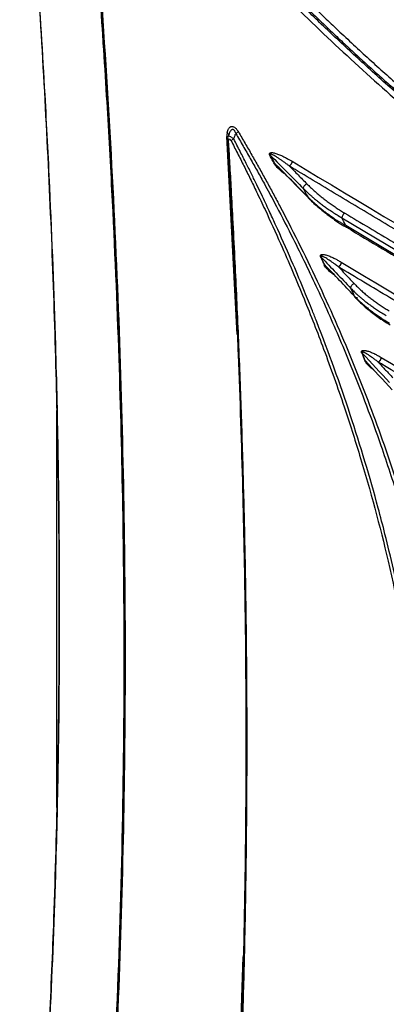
# Paper-space layout 'Sheet2' of a CAD drawing. Header units: millimetres. Extents: x 0 to 1118, y 0 to 864.
# Tile 16 of 85: x 131 to 169, y 614 to 715. Entities that reach past the tile are written whole.
import ezdxf

# ---------------------------------------------------------------- set-up
doc = ezdxf.new("R2010")
doc.units = ezdxf.units.MM

psp = doc.layouts.new('Sheet2')

# ---------------------------------------------------------------- linework, layer by layer
at = {"color": 8, "linetype": 'Continuous', "lineweight": 30}
for p, q in [((153.849, 683.046), (152.782, 703.458)), ((152.982, 703.691), (152.921, 703.526)), ((157.72, 700.664), (158.016, 700.339)), ((163.053, 689.979), (163.583, 689.465))]:
    psp.add_line(p, q, dxfattribs=at)
at = {"color": 7, "linetype": 'Continuous', "lineweight": 30}
for p, q in [((152.995, 703.746), (152.867, 703.42)), ((152.877, 703.175), (152.888, 702.952)), ((152.939, 702.911), (152.916, 703.298)), ((153.021, 703.797), (152.982, 703.691)), ((158.088, 700.261), (158.004, 700.334)), ((158.184, 700.155), (161.137, 697.169)), ((161.15, 697.156), (161.198, 697.107)), ((161.162, 697.155), (161.332, 696.973)), ((163.222, 689.815), (163.114, 689.912)), ((135.232, 675.222), (135.232, 634.329))]:
    psp.add_line(p, q, dxfattribs=at)
at = {"color": 144, "linetype": 'Continuous', "lineweight": 0}
psp.add_line((152.891, 703.444), (152.915, 703.499), dxfattribs=at)
at = {"color": 7, "linetype": 'Continuous', "lineweight": 30, "flags": 128}
for points in [[(164.629, 695.081), (173.743, 689.647), (182.901, 684.237), (192.102, 678.851), (201.345, 673.49), (210.632, 668.154), (219.961, 662.842), (229.333, 657.556), (238.746, 652.294)], [(238.344, 651.946), (229.032, 657.153), (219.762, 662.383), (210.533, 667.639), (201.345, 672.918), (192.2, 678.222), (183.096, 683.55), (174.035, 688.902), (165.016, 694.277)]]:
    psp.add_lwpolyline(points, dxfattribs=at)
at = {"color": 7, "linetype": 'Continuous', "lineweight": 30}
for points, knots in [([(143.359, 745.707), (143.788, 745.186), (144.77, 743.993), (146.224, 742.272), (147.617, 740.647), (148.758, 739.335), (150.681, 737.148), (154.536, 732.878), (160.236, 726.928), (166.876, 720.498), (172.753, 715.21), (178.074, 710.726), (181.865, 707.708), (184.758, 705.499), (186.719, 704.038), (188.59, 702.679), (190.472, 701.345), (192.475, 699.958), (194.71, 698.456), (197.038, 696.942), (199.349, 695.488), (201.64, 694.095), (205.744, 691.683), (211.688, 688.46), (219.467, 684.782), (227.228, 681.655), (234.291, 679.305), (240.651, 677.585), (246.314, 676.359), (251.282, 675.556), (255.552, 675.065), (258.255, 674.856), (260.049, 674.76), (261.043, 674.716), (262.21, 674.678), (263.625, 674.652), (265.06, 674.647), (266.017, 674.669), (266.422, 674.678)], [0, 0, 0, 0, 0.011648, 0.0266843, 0.0390955, 0.0488814, 0.0570011, 0.0899851, 0.1498776, 0.2033552, 0.2568337, 0.2949519, 0.3330704, 0.3483731, 0.3644083, 0.3800062, 0.3930363, 0.4091978, 0.4275858, 0.4460086, 0.4642169, 0.4821189, 0.4999484, 0.5607243, 0.6215021, 0.6822816, 0.743063, 0.7884506, 0.8338397, 0.8792301, 0.9091898, 0.938773, 0.9462689, 0.9539845, 0.9636649, 0.9755619, 0.9896753, 1, 1, 1, 1]), ([(143.376, 745.825), (143.582, 745.576), (143.993, 745.078), (144.612, 744.335), (145.232, 743.594), (145.854, 742.857), (146.478, 742.122), (147.103, 741.391), (147.731, 740.663), (148.36, 739.938), (148.99, 739.216), (149.623, 738.497), (150.257, 737.781), (150.892, 737.069), (151.53, 736.359), (152.169, 735.653), (152.81, 734.95), (153.453, 734.249), (154.097, 733.552), (154.744, 732.858), (155.392, 732.168), (156.041, 731.48), (156.693, 730.795), (157.346, 730.114), (158.453, 728.967), (160.016, 727.372), (162.033, 725.359), (164.054, 723.388), (166.431, 721.123), (169.177, 718.582), (173.731, 714.514), (178.539, 710.481), (183.599, 706.517), (188.633, 702.759), (193.683, 699.257), (198.736, 696.02), (202.563, 693.7), (206.428, 691.492), (210.331, 689.4), (214.242, 687.44), (218.13, 685.628), (221.985, 683.966), (225.8, 682.452), (229.602, 681.076), (233.429, 679.823), (237.347, 678.679), (241.438, 677.642), (245.641, 676.74), (249.201, 676.125), (252.043, 675.728), (254.186, 675.474), (256.303, 675.268), (258.363, 675.112), (260.379, 675.004), (262.121, 674.949), (263.62, 674.93), (264.883, 674.93), (265.723, 674.946), (266.144, 674.953)], [0, 0, 0, 0, 0.0055906, 0.0111802, 0.016769, 0.0223571, 0.0279448, 0.0335322, 0.0391193, 0.0447064, 0.0502936, 0.0558811, 0.0614691, 0.0670576, 0.0726468, 0.0782369, 0.083828, 0.0894204, 0.095014, 0.1006092, 0.106206, 0.1118045, 0.1174051, 0.1230077, 0.1286126, 0.1458375, 0.162942, 0.1798384, 0.1968295, 0.222572, 0.2482027, 0.3093599, 0.3398511, 0.3703612, 0.430138, 0.4600036, 0.4899483, 0.5204369, 0.5510109, 0.5817231, 0.6123321, 0.6424018, 0.6724356, 0.7022715, 0.7322812, 0.7632184, 0.7956173, 0.8303217, 0.8646173, 0.8822148, 0.8999666, 0.9173871, 0.9346231, 0.9512491, 0.967886, 0.9785182, 0.9892225, 1, 1, 1, 1]), ([(142.933, 745.395), (143.134, 745.151), (143.537, 744.661), (144.142, 743.93), (144.749, 743.201), (145.358, 742.476), (145.968, 741.754), (146.581, 741.034), (147.194, 740.317), (147.81, 739.604), (148.427, 738.893), (149.046, 738.186), (149.666, 737.481), (150.288, 736.78), (150.911, 736.081), (151.536, 735.386), (152.163, 734.694), (152.791, 734.005), (153.42, 733.319), (154.051, 732.636), (154.684, 731.957), (155.318, 731.281), (155.953, 730.608), (156.59, 729.938), (157.77, 728.705), (160.444, 725.958), (164.352, 722.105), (168.622, 718.115), (172.086, 715.018), (175.759, 711.848), (180.937, 707.58), (187.859, 702.308), (195.807, 696.846), (203.815, 691.931), (211.855, 687.582), (219.899, 683.812), (226.949, 681.016), (232.266, 679.224), (237.56, 677.635), (243.771, 676.085), (249.733, 675.049), (254.856, 674.417), (257.912, 674.161), (260.657, 674.031), (262.076, 673.986), (263.377, 673.965), (264.56, 673.962), (265.627, 673.972), (266.298, 673.988), (266.615, 673.996)], [0, 0, 0, 0, 0.0054374, 0.0108748, 0.0163121, 0.0217493, 0.0271864, 0.0326234, 0.0380602, 0.0434969, 0.0489333, 0.0543696, 0.0598056, 0.0652413, 0.0706768, 0.0761119, 0.0815468, 0.0869813, 0.0924155, 0.0978493, 0.1032827, 0.1087157, 0.1141482, 0.1195803, 0.1250119, 0.1442949, 0.1875171, 0.223106, 0.2500173, 0.2724421, 0.3125181, 0.3750148, 0.437512, 0.5000083, 0.5625048, 0.6250024, 0.6874996, 0.7273093, 0.7500007, 0.8124949, 0.8749934, 0.8937981, 0.937504, 0.9502822, 0.9621155, 0.9730038, 0.9829472, 0.9919459, 1, 1, 1, 1]), ([(266.707, 674.328), (266.509, 674.323), (266.115, 674.313), (265.525, 674.303), (264.94, 674.297), (264.36, 674.295), (263.785, 674.297), (263.214, 674.302), (262.649, 674.311), (262.088, 674.323), (261.532, 674.339), (260.981, 674.357), (260.436, 674.379), (259.895, 674.404), (259.36, 674.432), (258.83, 674.462), (258.305, 674.495), (257.785, 674.531), (257.27, 674.569), (256.761, 674.61), (256.258, 674.652), (255.759, 674.697), (255.267, 674.744), (254.779, 674.793), (254.297, 674.844), (253.821, 674.896), (253.35, 674.951), (252.885, 675.006), (252.425, 675.064), (251.972, 675.122), (251.523, 675.182), (251.081, 675.244), (250.644, 675.306), (250.213, 675.37), (249.788, 675.434), (249.368, 675.5), (248.954, 675.566), (248.547, 675.633), (248.145, 675.7), (247.748, 675.768), (247.358, 675.837), (246.974, 675.906), (246.596, 675.976), (246.223, 676.045), (245.857, 676.115), (245.496, 676.185), (245.142, 676.255), (244.793, 676.326), (244.451, 676.396), (244.114, 676.466), (243.784, 676.535), (243.46, 676.605), (243.142, 676.674), (242.829, 676.743), (242.523, 676.811), (242.224, 676.879), (241.93, 676.947), (241.642, 677.013), (241.361, 677.079), (241.085, 677.145), (240.816, 677.209), (240.553, 677.273), (240.296, 677.336), (240.046, 677.398), (239.801, 677.459), (239.563, 677.519), (239.331, 677.578), (239.106, 677.636), (238.886, 677.693), (238.673, 677.748), (238.466, 677.803), (238.265, 677.856), (238.07, 677.908), (237.882, 677.958), (237.7, 678.007), (237.525, 678.055), (237.355, 678.101), (237.192, 678.146), (237.035, 678.19), (236.885, 678.231), (236.74, 678.272), (236.602, 678.31), (236.471, 678.348), (236.345, 678.383), (236.226, 678.417), (236.114, 678.449), (234.722, 678.847), (232.041, 679.666), (228.056, 681.028), (224.059, 682.54), (218.716, 684.756), (212.021, 687.895), (205.763, 691.28), (200.045, 694.651), (195.317, 697.636), (190.163, 701.161), (185.653, 704.438), (181.335, 707.751), (176.89, 711.354), (172.486, 715.118), (169.56, 717.751), (168.063, 719.132), (167.969, 719.22), (167.84, 719.339), (167.678, 719.489), (167.482, 719.671), (167.253, 719.884), (166.991, 720.129), (166.695, 720.406), (166.365, 720.716), (166.003, 721.058), (165.608, 721.432), (165.179, 721.84), (164.718, 722.281), (164.224, 722.757), (163.697, 723.266), (163.138, 723.81), (162.547, 724.389), (161.924, 725.004), (161.269, 725.655), (160.583, 726.342), (159.865, 727.066), (159.116, 727.828), (158.336, 728.629), (157.526, 729.468), (156.685, 730.346), (155.815, 731.264), (154.914, 732.223), (153.985, 733.224), (153.027, 734.266), (152.04, 735.35), (151.026, 736.478), (149.984, 737.65), (148.915, 738.866), (147.819, 740.128), (146.698, 741.435), (145.551, 742.789), (144.379, 744.19), (143.593, 745.145), (143.195, 745.629)], [0, 0, 0, 0, 0.0050403, 0.0100309, 0.0149718, 0.0198629, 0.0247042, 0.0294957, 0.0342373, 0.0389291, 0.0435711, 0.0481632, 0.0527053, 0.0571976, 0.0616399, 0.0660323, 0.0703747, 0.0746672, 0.0789096, 0.0831021, 0.0872446, 0.0913371, 0.0953795, 0.099372, 0.1033144, 0.1072067, 0.111049, 0.1148413, 0.1185834, 0.1222756, 0.1259176, 0.1295096, 0.1330515, 0.1365434, 0.1399852, 0.1433769, 0.1467186, 0.1500102, 0.1532518, 0.1564433, 0.1595847, 0.1626762, 0.1657175, 0.1687089, 0.1716502, 0.1745414, 0.1773827, 0.1801739, 0.182915, 0.1856061, 0.1882472, 0.1908383, 0.1933793, 0.1958703, 0.1983113, 0.2007022, 0.2030431, 0.205334, 0.2075749, 0.2097657, 0.2119066, 0.2139973, 0.2160381, 0.2180289, 0.2199696, 0.2218603, 0.223701, 0.2254916, 0.2272323, 0.2289229, 0.2305635, 0.232154, 0.2336946, 0.2351851, 0.2366256, 0.2380161, 0.2393566, 0.240647, 0.2418874, 0.2430779, 0.2442182, 0.2453086, 0.2463489, 0.2473392, 0.2482795, 0.2491698, 0.2500101, 0.2812599, 0.31251, 0.34376, 0.3750096, 0.4375113, 0.4999962, 0.521108, 0.5714214, 0.611015, 0.6428498, 0.6785652, 0.7142791, 0.7499914, 0.785702, 0.7862066, 0.7869888, 0.7880486, 0.7893858, 0.7910006, 0.792893, 0.7950629, 0.7975103, 0.8002353, 0.8032378, 0.8065179, 0.8100755, 0.8139107, 0.8180234, 0.8224137, 0.8270816, 0.8320271, 0.8372502, 0.8427509, 0.8485293, 0.8545853, 0.860919, 0.8675304, 0.8744195, 0.8815863, 0.8890309, 0.8967531, 0.904753, 0.9130304, 0.9215854, 0.9304177, 0.9395274, 0.9489142, 0.958578, 0.9685187, 0.9787361, 0.9892299, 1, 1, 1, 1]), ([(131.468, 570.673), (131.524, 571.24), (131.641, 572.42), (131.819, 574.261), (132.005, 576.242), (132.2, 578.365), (132.401, 580.629), (132.608, 583.036), (132.82, 585.587), (133.034, 588.281), (133.474, 594.049), (134.001, 601.896), (134.656, 613.976), (135.052, 624.005), (135.343, 634.75), (135.502, 643.748), (135.562, 654.384), (135.502, 665.102), (135.343, 674.301), (135.052, 685.412), (134.656, 695.932), (134.001, 708.82), (133.443, 717.817), (132.933, 725.067), (132.615, 729.342), (132.306, 733.282), (132.012, 736.885), (131.735, 740.148), (131.554, 742.212), (131.468, 743.186)], [0, 0, 0, 0, 0.01051113, 0.02186722, 0.03406827, 0.04711427, 0.06100522, 0.07574112, 0.09132196, 0.10774776, 0.12501852, 0.19653096, 0.24999503, 0.34212074, 0.37499909, 0.4396651, 0.50000046, 0.56022458, 0.62500177, 0.65795635, 0.75000568, 0.80347131, 0.87498192, 0.9005713, 0.92425946, 0.94604642, 0.96593218, 0.98391671, 1, 1, 1, 1]), ([(150.554, 726.424), (154.664, 721.974), (158.866, 717.716), (167.417, 709.623), (171.767, 705.788), (180.577, 698.578), (185.038, 695.203), (194.031, 688.943), (198.564, 686.059), (207.661, 680.807), (212.225, 678.44), (221.342, 674.245), (225.895, 672.416), (234.948, 669.315), (239.447, 668.041), (248.35, 666.057), (252.754, 665.348), (257.088, 664.924)], [0, 0, 0, 0, 0.125, 0.125, 0.25, 0.25, 0.375, 0.375, 0.5, 0.5, 0.625, 0.625, 0.75, 0.75, 0.875, 0.875, 1, 1, 1, 1]), ([(257.256, 665.452), (257.032, 665.474), (256.581, 665.518), (255.897, 665.592), (255.203, 665.671), (254.498, 665.756), (253.781, 665.847), (253.053, 665.946), (252.314, 666.05), (251.563, 666.162), (250.801, 666.281), (250.028, 666.407), (249.243, 666.542), (248.447, 666.684), (247.64, 666.834), (246.821, 666.992), (245.991, 667.159), (245.149, 667.335), (243.649, 667.66), (241.375, 668.192), (238.204, 669.018), (234.67, 670.045), (229.92, 671.582), (224.054, 673.754), (217.329, 676.644), (210.436, 679.998), (203.639, 683.708), (196.615, 687.962), (190.922, 691.751), (186.302, 695.042), (182.936, 697.542), (179.587, 700.133), (176.704, 702.453), (174.295, 704.452), (172.368, 706.087), (170.496, 707.71), (168.678, 709.319), (166.914, 710.912), (165.204, 712.487), (163.546, 714.041), (161.942, 715.573), (160.389, 717.08), (158.889, 718.561), (157.441, 720.015), (156.044, 721.439), (154.697, 722.831), (153.401, 724.192), (152.154, 725.517), (151.342, 726.394), (150.944, 726.825)], [0, 0, 0, 0, 0.0064625, 0.0130218, 0.0196778, 0.0264306, 0.0332801, 0.0402262, 0.0472691, 0.0544085, 0.0616447, 0.0689776, 0.0764072, 0.0839335, 0.0915565, 0.0992762, 0.1070927, 0.1150059, 0.1230158, 0.1493293, 0.1788841, 0.2116805, 0.2477182, 0.3106458, 0.3735644, 0.4326783, 0.4999946, 0.5604203, 0.6264248, 0.6578927, 0.6893578, 0.7208203, 0.7522801, 0.7710964, 0.7894682, 0.8073955, 0.8248783, 0.8419165, 0.8585102, 0.8746594, 0.8903641, 0.9056243, 0.92044, 0.9348112, 0.9487379, 0.9622202, 0.9752581, 0.9878514, 1, 1, 1, 1]), ([(151.09, 726.905), (151.292, 726.687), (151.696, 726.249), (152.303, 725.597), (152.912, 724.948), (153.523, 724.301), (154.134, 723.657), (154.748, 723.016), (155.362, 722.378), (155.978, 721.743), (156.595, 721.11), (157.213, 720.481), (157.833, 719.855), (158.454, 719.231), (159.076, 718.611), (159.699, 717.993), (160.323, 717.378), (160.949, 716.767), (161.576, 716.158), (162.204, 715.553), (162.833, 714.95), (163.464, 714.351), (164.095, 713.754), (164.728, 713.161), (165.362, 712.571), (165.996, 711.983), (166.632, 711.399), (167.269, 710.818), (167.907, 710.24), (168.546, 709.666), (169.186, 709.094), (169.827, 708.526), (170.469, 707.961), (171.112, 707.399), (171.756, 706.84), (172.401, 706.284), (173.047, 705.732), (173.694, 705.183), (174.341, 704.637), (174.99, 704.094), (175.639, 703.555), (176.289, 703.019), (176.94, 702.486), (177.592, 701.956), (178.245, 701.43), (178.898, 700.907), (179.553, 700.388), (181.266, 699.038), (184.047, 696.905), (187.91, 694.077), (191.789, 691.371), (195.302, 689.042), (198.699, 686.889), (202.239, 684.742), (206.568, 682.266), (211.288, 679.759), (216.055, 677.428), (220.524, 675.419), (224.747, 673.677), (228.723, 672.177), (232.45, 670.895), (235.929, 669.808), (239.158, 668.894), (242.141, 668.134), (244.877, 667.507), (247.369, 666.996), (249.62, 666.584), (251.63, 666.257), (253.403, 666), (254.941, 665.803), (256.246, 665.653), (257.037, 665.573), (257.395, 665.537)], [0, 0, 0, 0, 0.0061582, 0.0123167, 0.0184754, 0.0246345, 0.0307938, 0.0369533, 0.0431132, 0.0492734, 0.0554338, 0.0615946, 0.0677556, 0.0739169, 0.0800786, 0.0862405, 0.0924027, 0.0985653, 0.1047281, 0.1108913, 0.1170547, 0.1232185, 0.1293825, 0.1355469, 0.1417116, 0.1478765, 0.1540418, 0.1602074, 0.1663732, 0.1725394, 0.1787058, 0.1848726, 0.1910397, 0.197207, 0.2033746, 0.2095425, 0.2157107, 0.2218792, 0.228048, 0.234217, 0.2403864, 0.246556, 0.2527258, 0.258896, 0.2650664, 0.2712371, 0.277408, 0.2835792, 0.3196505, 0.3556969, 0.3917183, 0.4277146, 0.4531097, 0.4856707, 0.5253974, 0.5722911, 0.6154272, 0.6563779, 0.6951426, 0.7317207, 0.7661116, 0.7983148, 0.8283301, 0.8561571, 0.8817958, 0.9052463, 0.9265087, 0.9455829, 0.9624691, 0.9771673, 0.9896776, 1, 1, 1, 1]), ([(151.485, 727.303), (151.7, 727.07), (152.131, 726.604), (152.78, 725.909), (153.43, 725.217), (154.081, 724.529), (154.734, 723.844), (155.388, 723.162), (156.044, 722.484), (156.701, 721.809), (157.359, 721.137), (158.018, 720.468), (158.679, 719.803), (159.342, 719.142), (160.006, 718.483), (160.671, 717.828), (161.337, 717.176), (162.005, 716.528), (162.674, 715.883), (163.345, 715.241), (164.857, 713.805), (167.221, 711.607), (170.455, 708.705), (173.711, 705.886), (178.083, 702.24), (183.6, 697.895), (190.29, 693.037), (197.034, 688.545), (203.815, 684.431), (210.62, 680.702), (217.432, 677.368), (224.237, 674.436), (229.887, 672.334), (234.386, 670.859), (237.748, 669.857), (241.097, 668.959), (243.765, 668.324), (245.758, 667.892), (247.084, 667.621), (248.405, 667.367), (249.724, 667.13), (251.039, 666.91), (252.35, 666.707), (253.658, 666.521), (254.962, 666.352), (256.263, 666.199), (257.127, 666.111), (257.559, 666.068)], [0, 0, 0, 0, 0.00658185, 0.0131624, 0.01974182, 0.02632025, 0.03289788, 0.03947486, 0.04605136, 0.05262754, 0.05920357, 0.06577962, 0.07235585, 0.07893242, 0.0855095, 0.09208726, 0.09866585, 0.10524545, 0.11182622, 0.11840832, 0.12499191, 0.15626492, 0.18751121, 0.21874839, 0.24999407, 0.31248134, 0.37498946, 0.43749184, 0.49998907, 0.56248207, 0.62499369, 0.68749603, 0.74999764, 0.78123915, 0.81247594, 0.84372562, 0.87500578, 0.88751187, 0.90001347, 0.91251169, 0.92500768, 0.93750256, 0.94999747, 0.96249354, 0.9749919, 0.98749367, 1, 1, 1, 1]), ([(139.365, 722.191), (139.415, 721.526), (139.524, 720.06), (139.675, 717.956), (139.809, 716.032), (139.916, 714.463), (140.099, 711.718), (140.449, 706.193), (141.058, 695.322), (141.657, 681.174), (142.061, 665.263), (142.21, 648.735), (142.031, 631.039), (141.453, 612.997), (140.795, 600.583), (140.348, 593.635), (140.197, 591.391), (140.067, 589.532), (139.95, 587.904), (139.833, 586.326), (139.686, 584.393), (139.528, 582.376), (139.416, 581.006), (139.366, 580.396)], [0, 0, 0, 0, 0.0134602, 0.0296806, 0.0426608, 0.0525069, 0.0615605, 0.098464, 0.1650121, 0.2838462, 0.3899483, 0.4960502, 0.6310874, 0.7661243, 0.8849573, 0.9023865, 0.919128, 0.9344819, 0.9434964, 0.9551555, 0.9694592, 0.9864074, 1, 1, 1, 1]), ([(139.474, 580.207), (139.517, 580.739), (139.632, 582.141), (139.798, 584.248), (139.971, 586.531), (140.28, 590.765), (140.893, 599.981), (141.484, 611.602), (142.092, 628.97), (142.351, 646.57), (142.148, 667.244), (141.686, 683.093), (141.146, 695.246), (140.737, 702.88), (140.422, 708.203), (140.161, 712.297), (139.919, 715.887), (139.702, 718.969), (139.55, 721.027), (139.474, 722.056)], [0, 0, 0, 0, 0.0118331, 0.0312505, 0.0468227, 0.062501, 0.1250017, 0.2500012, 0.3160154, 0.499997, 0.6249969, 0.7499967, 0.8288925, 0.8749982, 0.9062487, 0.9374991, 0.9583399, 0.9791736, 1, 1, 1, 1]), ([(139.494, 722.351), (140.416, 710.001), (141.115, 697.765), (142.048, 673.552), (142.282, 661.575), (142.282, 637.909), (142.048, 626.22), (141.115, 603.154), (140.417, 591.776), (139.494, 580.563)], [0, 0, 0, 0, 0.25, 0.25, 0.5, 0.5, 0.75, 0.75, 1, 1, 1, 1]), ([(152.802, 703.833), (152.808, 703.861), (152.82, 703.915), (152.841, 703.993), (152.865, 704.065), (152.899, 704.152), (152.946, 704.247), (153.009, 704.34), (153.079, 704.411), (153.153, 704.46), (153.231, 704.488), (153.333, 704.498), (153.469, 704.466), (153.61, 704.373), (153.72, 704.269), (153.802, 704.173), (153.883, 704.063), (153.933, 703.982), (153.959, 703.94)], [0, 0, 0, 0, 0.0477793, 0.0943797, 0.1398794, 0.1843624, 0.2652769, 0.341456, 0.4101429, 0.4746373, 0.5319388, 0.5864013, 0.6835739, 0.7799172, 0.8310102, 0.8840063, 0.9400206, 1, 1, 1, 1]), ([(153.475, 703.218), (153.49, 703.256), (153.525, 703.348), (153.581, 703.494), (153.637, 703.639), (153.673, 703.731), (153.687, 703.77)], [0, 0, 0, 0, 0.2083799, 0.5000023, 0.7914512, 1, 1, 1, 1]), ([(153.475, 581.121), (153.591, 581.189), (153.82, 581.323), (154.156, 581.526), (154.48, 581.728), (154.791, 581.928), (155.091, 582.126), (155.38, 582.321), (155.657, 582.513), (155.923, 582.701), (156.178, 582.886), (156.423, 583.067), (156.656, 583.244), (156.879, 583.416), (157.092, 583.583), (157.295, 583.745), (157.487, 583.901), (157.67, 584.052), (157.842, 584.197), (158.396, 584.667), (159.26, 585.449), (160.352, 586.542), (161.253, 587.524), (162.588, 589.085), (165.193, 592.581), (167.713, 597.294), (170.306, 604.047), (172.752, 613.29), (173.982, 627.155), (173.015, 642.218), (171.115, 653.749), (169.468, 660.965), (167.776, 667.463), (165.586, 674.775), (163.138, 681.567), (161.471, 685.787), (160.675, 687.754), (159.497, 690.553), (158.473, 692.873), (157.745, 694.47), (157.452, 695.107), (157.116, 695.83), (156.737, 696.638), (156.312, 697.532), (155.841, 698.51), (155.322, 699.571), (154.753, 700.715), (154.134, 701.941), (153.7, 702.783), (153.475, 703.218)], [0, 0, 0, 0, 0.0045712, 0.0090135, 0.0133266, 0.0175107, 0.0215656, 0.0254913, 0.0292879, 0.0329553, 0.0364935, 0.0399026, 0.0431825, 0.0463333, 0.049355, 0.0522474, 0.0550108, 0.057645, 0.06015, 0.0625259, 0.0818443, 0.0987049, 0.1131076, 0.1250522, 0.1645929, 0.2500441, 0.2827625, 0.366089, 0.49991, 0.6073293, 0.6848251, 0.7323619, 0.7499199, 0.812432, 0.8749409, 0.8823061, 0.8951833, 0.9135719, 0.9374714, 0.9411217, 0.9453503, 0.9501572, 0.9555426, 0.9615063, 0.9680484, 0.9751691, 0.982868, 0.9911451, 1, 1, 1, 1]), ([(153.959, 703.94), (153.928, 703.919), (153.886, 703.892), (153.792, 703.833), (153.739, 703.801), (153.687, 703.77)], [0, 0, 0, 0, 0.5, 0.5, 1, 1, 1, 1]), ([(153.687, 703.77), (153.814, 703.554), (154.067, 703.124), (154.442, 702.477), (154.815, 701.829), (155.185, 701.181), (155.551, 700.532), (155.915, 699.882), (156.276, 699.231), (156.86, 698.167), (157.921, 696.197), (159.732, 692.704), (162.021, 687.992), (164.033, 683.48), (166.313, 678), (168.032, 673.441), (169.571, 668.886), (170.441, 666.153), (171.256, 663.424), (171.959, 660.905), (172.555, 658.621), (173.054, 656.595), (173.504, 654.647), (173.909, 652.778), (174.272, 650.988), (174.596, 649.277), (174.883, 647.644), (175.137, 646.089), (175.361, 644.612), (175.556, 643.211), (175.726, 641.886), (175.873, 640.636), (175.957, 639.831), (175.998, 639.439)], [0, 0, 0, 0, 0.0104657, 0.0209145, 0.0313478, 0.0417668, 0.052173, 0.0625675, 0.0729518, 0.0833271, 0.113396, 0.1666515, 0.2481217, 0.3332893, 0.3750291, 0.4999196, 0.5415758, 0.5832407, 0.6249156, 0.6665976, 0.6989169, 0.7301252, 0.7602211, 0.7892038, 0.8170732, 0.8438301, 0.8694747, 0.8940074, 0.9174285, 0.9397381, 0.9609365, 0.9810238, 1, 1, 1, 1]), ([(153.959, 703.94), (154.075, 703.742), (154.308, 703.345), (154.655, 702.748), (155, 702.15), (155.343, 701.55), (155.684, 700.949), (156.022, 700.346), (156.358, 699.743), (156.692, 699.138), (157.024, 698.531), (157.354, 697.923), (157.682, 697.314), (158.007, 696.703), (158.922, 694.971), (160.388, 692.1), (162.327, 688.063), (164.16, 683.994), (165.883, 679.901), (167.492, 675.793), (168.983, 671.677), (170.354, 667.56), (171.602, 663.45), (172.724, 659.354), (173.717, 655.282), (174.581, 651.24), (175.137, 648.189), (175.475, 646.106), (175.649, 644.974), (175.811, 643.846), (175.962, 642.723), (176.102, 641.605), (176.232, 640.49), (176.309, 639.751), (176.348, 639.382)], [0, 0, 0, 0, 0.0096094, 0.019218, 0.0288262, 0.0384345, 0.0480433, 0.0576531, 0.0672643, 0.0768773, 0.0864926, 0.0961106, 0.1057317, 0.1153564, 0.1249852, 0.1874814, 0.2499674, 0.3124452, 0.374954, 0.4374741, 0.4999452, 0.5624187, 0.6249446, 0.6874628, 0.7499524, 0.8124395, 0.8749673, 0.8928461, 0.9107146, 0.9285755, 0.9464317, 0.964286, 0.9821412, 1, 1, 1, 1]), ([(152.834, 703.054), (152.889, 702.13), (153.007, 700.165), (153.166, 697.302), (153.311, 694.595), (153.428, 692.297), (153.523, 690.369), (153.638, 687.945), (153.777, 684.857), (154.075, 677.646), (154.406, 667.587), (154.662, 654.786), (154.763, 641.466), (154.667, 627.176), (154.399, 615.543), (154.13, 607.583), (153.967, 603.353), (153.824, 600.053), (153.705, 597.484), (153.601, 595.345), (153.466, 592.713), (153.295, 589.591), (153.085, 585.982), (152.922, 583.421), (152.835, 582.059)], [0, 0, 0, 0, 0.0220377, 0.0468515, 0.0684413, 0.0868071, 0.1019488, 0.1146936, 0.1450304, 0.1762518, 0.2885716, 0.3888573, 0.4891428, 0.6167779, 0.7444127, 0.7818527, 0.8185913, 0.852049, 0.8660811, 0.8843399, 0.9068612, 0.933645, 0.9646913, 1, 1, 1, 1]), ([(152.955, 581.853), (152.992, 582.429), (153.081, 583.81), (153.231, 586.226), (153.413, 589.319), (153.603, 592.787), (153.849, 597.66), (154.119, 603.739), (154.386, 611.125), (154.594, 618.554), (154.743, 626.025), (154.832, 633.537), (154.862, 641.09), (154.832, 648.684), (154.743, 656.316), (154.595, 663.987), (154.386, 671.697), (154.119, 679.442), (153.85, 685.869), (153.604, 691.075), (153.414, 694.788), (153.232, 698.132), (153.083, 700.75), (152.993, 702.261), (152.955, 702.899)], [0, 0, 0, 0, 0.0149425, 0.0357756, 0.0624996, 0.0947447, 0.1249994, 0.1874999, 0.2499992, 0.3124997, 0.3749994, 0.4374999, 0.5, 0.5625004, 0.6250005, 0.6875012, 0.7500007, 0.8125007, 0.8750006, 0.9048508, 0.9375004, 0.9639646, 0.9847978, 1, 1, 1, 1]), ([(153.183, 703.058), (153.296, 702.839), (153.523, 702.4), (153.861, 701.741), (154.195, 701.082), (154.527, 700.421), (154.856, 699.761), (155.181, 699.099), (155.505, 698.438), (156.016, 697.379), (156.965, 695.38), (158.639, 691.713), (160.678, 686.924), (162.867, 681.314), (164.777, 675.928), (167.112, 668.627), (169.636, 659.247), (171.906, 647.516), (173.071, 636.702), (173.306, 627.276), (172.902, 619.626), (172.125, 613.842), (171.3, 609.685), (170.563, 606.682), (169.71, 603.8), (168.869, 601.403), (167.811, 598.751), (166.249, 595.393), (163.81, 591.291), (161.405, 588.242), (159.144, 585.866), (157.777, 584.628), (156.55, 583.653), (156.006, 583.24), (155.456, 582.842), (154.898, 582.457), (154.334, 582.086), (153.763, 581.728), (153.376, 581.501), (153.183, 581.387)], [0, 0, 0, 0, 0.0044814, 0.0089582, 0.0134301, 0.0178972, 0.0223596, 0.026817, 0.0312695, 0.0357172, 0.0481326, 0.0714346, 0.1088879, 0.1428666, 0.1816411, 0.214301, 0.2857123, 0.365738, 0.4489429, 0.5101777, 0.5714081, 0.6249859, 0.651785, 0.6785719, 0.705372, 0.7321538, 0.7484047, 0.7857301, 0.8393111, 0.8928559, 0.9090948, 0.9464264, 0.9540954, 0.9617591, 0.9694176, 0.9770709, 0.9847192, 0.9923623, 1, 1, 1, 1]), ([(157.221, 701.482), (157.214, 701.496), (157.201, 701.523), (157.185, 701.563), (157.173, 701.6), (157.167, 701.634), (157.165, 701.665), (157.169, 701.693), (157.18, 701.724), (157.204, 701.755), (157.239, 701.777), (157.278, 701.79), (157.354, 701.804), (157.473, 701.799), (157.644, 701.766), (157.817, 701.718), (158.002, 701.654), (158.195, 701.579), (158.408, 701.486), (158.618, 701.386), (158.813, 701.288), (159.006, 701.186), (159.229, 701.061), (159.395, 700.963), (159.487, 700.909)], [0, 0, 0, 0, 0.0124511, 0.0238186, 0.0343202, 0.0442308, 0.0538761, 0.0636081, 0.0737703, 0.0926177, 0.1150245, 0.1318656, 0.1506799, 0.2200599, 0.2826328, 0.3585702, 0.4264345, 0.4993489, 0.5843322, 0.6737645, 0.7427915, 0.8090799, 0.8951628, 1, 1, 1, 1]), ([(157.67, 700.641), (157.596, 700.781), (157.447, 701.062), (157.296, 701.342), (157.221, 701.482)], [0, 0, 0, 0, 0.49989419, 1, 1, 1, 1]), ([(159.198, 700.423), (159.124, 700.479), (158.992, 700.58), (158.818, 700.708), (158.626, 700.849), (158.412, 701.001), (158.145, 701.183), (157.895, 701.344), (157.679, 701.473), (157.522, 701.557), (157.424, 701.603), (157.358, 701.628), (157.317, 701.641), (157.284, 701.647), (157.258, 701.648), (157.239, 701.643), (157.226, 701.633), (157.224, 701.62), (157.223, 701.613)], [0, 0, 0, 0, 0.1103625, 0.196189, 0.257482, 0.3972033, 0.5143774, 0.6555518, 0.7691202, 0.8378027, 0.8934784, 0.9181146, 0.9393292, 0.9571947, 0.971833, 0.9834681, 0.9925486, 1, 1, 1, 1]), ([(157.223, 701.613), (157.224, 701.608), (157.225, 701.597), (157.23, 701.579), (157.239, 701.558), (157.252, 701.534), (157.264, 701.516), (157.27, 701.507)], [0, 0, 0, 0, 0.155091, 0.3055482, 0.4590762, 0.7146243, 1, 1, 1, 1]), ([(158.016, 700.339), (158.067, 700.279), (158.123, 700.213), (158.18, 700.162), (158.185, 700.157)], [0, 0, 0, 0, 0.9109289, 1, 1, 1, 1]), ([(159.487, 700.909), (159.487, 700.901), (159.486, 700.865), (159.474, 700.796), (159.448, 700.722), (159.423, 700.668), (159.402, 700.631), (159.38, 700.595), (159.344, 700.547), (159.292, 700.489), (159.236, 700.445), (159.204, 700.426), (159.198, 700.423)], [0.59289896, 0.59289896, 0.59289896, 0.59289896, 0.625, 0.75, 0.875, 0.9375, 1, 1.0625, 1.125, 1.25, 1.375, 1.4069599, 1.4069599, 1.4069599, 1.4069599]), ([(247.433, 649.485), (246.575, 649.96), (244.858, 650.909), (242.286, 652.335), (239.718, 653.763), (237.152, 655.193), (234.59, 656.625), (232.031, 658.058), (229.475, 659.493), (226.922, 660.93), (224.373, 662.369), (221.826, 663.81), (219.283, 665.252), (216.743, 666.697), (214.206, 668.143), (211.673, 669.591), (209.142, 671.041), (206.615, 672.493), (204.091, 673.946), (201.57, 675.401), (199.052, 676.859), (196.537, 678.318), (194.026, 679.778), (191.517, 681.241), (189.012, 682.706), (186.51, 684.172), (184.011, 685.64), (181.516, 687.11), (179.023, 688.582), (176.534, 690.056), (174.048, 691.531), (171.565, 693.008), (169.085, 694.487), (166.608, 695.968), (164.135, 697.451), (161.664, 698.936), (160.02, 699.927), (159.198, 700.423)], [0, 0, 0, 0, 0.0285756, 0.0571506, 0.0857248, 0.1142983, 0.1428713, 0.1714436, 0.2000155, 0.2285869, 0.2571578, 0.2857284, 0.3142986, 0.3428686, 0.3714383, 0.4000077, 0.4285771, 0.4571463, 0.4857154, 0.5142846, 0.5428537, 0.5714229, 0.5999923, 0.6285617, 0.6571314, 0.6857014, 0.7142716, 0.7428422, 0.7714131, 0.7999845, 0.8285564, 0.8571287, 0.8857017, 0.9142752, 0.9428494, 0.9714244, 1, 1, 1, 1]), ([(160.673, 698.139), (160.673, 698.224), (160.711, 698.321), (160.839, 698.484), (160.93, 698.549), (161.021, 698.579)], [0, 0, 0, 0, 0.5, 0.5, 1, 1, 1, 1]), ([(160.681, 698.072), (160.741, 698.013), (160.866, 697.889), (161.068, 697.697), (161.293, 697.49), (161.543, 697.269), (161.82, 697.033), (162.125, 696.785), (162.459, 696.525), (162.825, 696.253), (163.223, 695.971), (163.657, 695.68), (164.125, 695.38), (164.458, 695.182), (164.629, 695.081)], [0, 0, 0, 0, 0.05446804, 0.11418354, 0.17914691, 0.24935848, 0.32481854, 0.4055273, 0.49148488, 0.58269128, 0.67914636, 0.78084985, 0.88780128, 1, 1, 1, 1]), ([(161.021, 698.579), (161.081, 698.519), (161.202, 698.398), (161.388, 698.218), (161.577, 698.04), (161.772, 697.863), (161.97, 697.688), (162.173, 697.514), (162.379, 697.342), (162.59, 697.172), (162.863, 696.958), (163.201, 696.703), (163.611, 696.41), (164.033, 696.123), (164.467, 695.841), (164.767, 695.659), (164.917, 695.568)], [0, 0, 0, 0, 0.0556017, 0.1111671, 0.1667069, 0.2222317, 0.2777522, 0.3332791, 0.388823, 0.4443946, 0.5000044, 0.6000589, 0.7000235, 0.7999605, 0.8999319, 1, 1, 1, 1]), ([(161.096, 697.253), (161.107, 697.22), (161.124, 697.169), (161.167, 697.142), (161.182, 697.132)], [0, 0, 0, 0, 0.6473802, 1, 1, 1, 1]), ([(161.332, 696.973), (161.347, 696.958), (161.666, 696.616), (162.399, 695.986), (163.542, 695.098), (164.455, 694.471), (165.007, 694.156), (165.107, 694.099)], [0, 0, 0, 0, 0.01450713, 0.32083678, 0.62692357, 0.9326898, 1, 1, 1, 1]), ([(164.917, 695.568), (164.841, 695.526), (164.766, 695.449), (164.66, 695.269), (164.629, 695.167), (164.629, 695.081)], [0, 0, 0, 0, 0.5, 0.5, 1, 1, 1, 1]), ([(164.917, 695.568), (165.753, 695.067), (167.426, 694.066), (169.939, 692.566), (172.455, 691.069), (174.975, 689.573), (177.498, 688.079), (180.024, 686.587), (182.553, 685.096), (185.086, 683.608), (187.622, 682.122), (190.161, 680.637), (192.704, 679.154), (195.249, 677.673), (197.798, 676.194), (200.35, 674.717), (202.906, 673.242), (205.464, 671.769), (208.026, 670.297), (210.591, 668.828), (213.16, 667.36), (215.732, 665.894), (218.307, 664.43), (220.885, 662.968), (223.466, 661.508), (226.051, 660.05), (228.639, 658.593), (231.23, 657.139), (233.824, 655.686), (236.422, 654.235), (238.156, 653.27), (239.024, 652.787)], [0, 0, 0, 0, 0.0344863, 0.0689718, 0.1034566, 0.1379408, 0.1724244, 0.2069075, 0.2413901, 0.2758722, 0.3103541, 0.3448356, 0.3793168, 0.4137979, 0.4482788, 0.4827596, 0.5172404, 0.5517212, 0.5862021, 0.6206832, 0.6551644, 0.6896459, 0.7241278, 0.7586099, 0.7930925, 0.8275756, 0.8620592, 0.8965434, 0.9310282, 0.9655137, 1, 1, 1, 1]), ([(165.113, 694.103), (167.583, 692.62), (175.021, 688.157), (187.554, 680.783), (202.701, 671.976), (217.978, 663.243), (229.891, 656.508), (236.751, 652.706), (238.44, 651.77)], [0, 0, 0, 0, 0.1030656, 0.3103478, 0.5176418, 0.7249478, 0.932266, 1, 1, 1, 1]), ([(162.447, 691), (162.441, 691.016), (162.428, 691.048), (162.415, 691.093), (162.407, 691.14), (162.409, 691.186), (162.432, 691.239), (162.487, 691.282), (162.592, 691.306), (162.728, 691.302), (162.89, 691.271), (163.065, 691.225), (163.265, 691.156), (163.472, 691.073), (163.678, 690.981), (163.905, 690.872), (164.197, 690.719), (164.421, 690.589), (164.548, 690.514)], [0, 0, 0, 0, 0.0158149, 0.0298841, 0.0425513, 0.0602584, 0.0794683, 0.1169201, 0.1635374, 0.2381407, 0.304317, 0.3765081, 0.4641495, 0.5582117, 0.6376781, 0.7217237, 0.8420446, 1, 1, 1, 1]), ([(164.26, 690.028), (164.194, 690.079), (164.075, 690.171), (163.917, 690.29), (163.739, 690.421), (163.542, 690.562), (163.299, 690.729), (163.071, 690.875), (162.875, 690.991), (162.732, 691.065), (162.644, 691.104), (162.586, 691.124), (162.551, 691.133), (162.522, 691.137), (162.499, 691.136), (162.483, 691.129), (162.472, 691.118), (162.47, 691.105), (162.47, 691.099)], [0, 0, 0, 0, 0.1081286, 0.194301, 0.258519, 0.3986614, 0.5163104, 0.6578324, 0.7714724, 0.8399924, 0.8953873, 0.9191375, 0.9396496, 0.9570058, 0.9713431, 0.982906, 0.9921613, 1, 1, 1, 1]), ([(162.47, 691.099), (162.47, 691.094), (162.471, 691.084), (162.475, 691.068), (162.482, 691.05), (162.491, 691.031), (162.498, 691.018), (162.502, 691.012)], [0, 0, 0, 0, 0.1765819, 0.3513265, 0.5327563, 0.7608062, 1, 1, 1, 1]), ([(162.863, 690.224), (162.869, 690.214), (162.881, 690.194), (162.902, 690.163), (162.925, 690.131), (162.956, 690.091), (162.999, 690.04), (163.034, 690.001), (163.053, 689.979)], [0, 0, 0, 0, 0.1029307, 0.2157642, 0.3390575, 0.4732376, 0.7071713, 1, 1, 1, 1]), ([(164.548, 690.514), (164.548, 690.507), (164.547, 690.47), (164.536, 690.401), (164.51, 690.327), (164.485, 690.273), (164.464, 690.236), (164.442, 690.201), (164.415, 690.164), (164.385, 690.129), (164.342, 690.084), (164.298, 690.05), (164.267, 690.031), (164.26, 690.028)], [0.5929167, 0.5929167, 0.5929167, 0.5929167, 0.625, 0.75, 0.875, 0.9375, 1, 1.0625, 1.125, 1.1875, 1.25, 1.375, 1.40700075, 1.40700075, 1.40700075, 1.40700075]), ([(164.26, 690.028), (164.532, 689.742), (165.077, 689.169), (165.62, 688.595), (165.892, 688.307)], [0, 0, 0, 0, 0.49885439, 1, 1, 1, 1]), ([(242.157, 645.059), (241.244, 645.566), (239.42, 646.58), (236.687, 648.104), (233.958, 649.629), (231.232, 651.157), (228.51, 652.687), (225.791, 654.219), (223.077, 655.753), (220.365, 657.289), (217.658, 658.827), (214.954, 660.368), (212.253, 661.91), (209.556, 663.454), (206.863, 665.001), (204.173, 666.55), (201.487, 668.1), (198.805, 669.653), (196.126, 671.208), (193.45, 672.765), (190.779, 674.324), (188.11, 675.885), (185.446, 677.448), (182.785, 679.013), (180.128, 680.58), (177.474, 682.15), (174.824, 683.721), (172.177, 685.294), (169.534, 686.87), (166.895, 688.448), (165.138, 689.501), (164.26, 690.028)], [0, 0, 0, 0, 0.0344867, 0.0689725, 0.1034575, 0.1379419, 0.1724255, 0.2069086, 0.2413912, 0.2758733, 0.310355, 0.3448364, 0.3793175, 0.4137984, 0.4482791, 0.4827597, 0.5172403, 0.5517209, 0.5862016, 0.6206825, 0.6551636, 0.689645, 0.7241267, 0.7586088, 0.7930914, 0.8275745, 0.8620581, 0.8965425, 0.9310275, 0.9655133, 1, 1, 1, 1]), ([(165.541, 687.87), (165.541, 687.956), (165.579, 688.052), (165.709, 688.214), (165.801, 688.278), (165.892, 688.307)], [0, 0, 0, 0, 0.5, 0.5, 1, 1, 1, 1]), ([(165.892, 688.307), (165.947, 688.25), (166.056, 688.136), (166.225, 687.968), (166.397, 687.8), (166.575, 687.634), (166.756, 687.47), (166.942, 687.307), (167.131, 687.146), (167.326, 686.986), (167.577, 686.786), (167.89, 686.547), (168.269, 686.273), (168.662, 686.005), (169.066, 685.743), (169.345, 685.574), (169.485, 685.489)], [0, 0, 0, 0, 0.0556096, 0.1111769, 0.1667143, 0.2222341, 0.2777489, 0.333271, 0.3888128, 0.4443867, 0.5000051, 0.6000692, 0.7000284, 0.799955, 0.8999214, 1, 1, 1, 1]), ([(165.547, 687.811), (165.61, 687.669), (165.723, 687.411), (165.835, 687.153), (165.885, 687.038)], [0, 0, 0, 0, 0.5527599, 1, 1, 1, 1]), ([(165.548, 687.811), (165.602, 687.755), (165.717, 687.637), (165.903, 687.453), (166.111, 687.257), (166.341, 687.047), (166.596, 686.825), (166.878, 686.591), (167.186, 686.347), (167.524, 686.092), (167.893, 685.829), (168.295, 685.558), (168.73, 685.279), (169.04, 685.095), (169.198, 685.001)], [0, 0, 0, 0, 0.05525204, 0.11560916, 0.18107168, 0.2516399, 0.32731404, 0.40809426, 0.49398065, 0.58497318, 0.68107173, 0.78227602, 0.88858564, 1, 1, 1, 1]), ([(165.885, 687.038), (165.929, 686.993), (166.027, 686.891), (166.199, 686.72), (166.415, 686.513), (166.731, 686.224), (167.107, 685.903), (167.537, 685.561), (167.939, 685.262), (168.345, 684.976), (168.744, 684.712), (169.132, 684.468), (169.391, 684.314), (169.517, 684.24)], [0, 0, 0, 0, 0.0439268, 0.100349, 0.1693197, 0.2508941, 0.3930545, 0.5011783, 0.611839, 0.7171015, 0.8169095, 0.9112196, 1, 1, 1, 1]), ([(165.885, 687.038), (165.9, 686.969), (165.944, 686.913), (166.069, 686.856), (166.15, 686.855), (166.231, 686.88)], [0, 0, 0, 0, 0.5, 0.5, 1, 1, 1, 1]), ([(166.031, 686.851), (166.089, 686.786), (166.423, 686.413), (167.148, 685.774), (168.214, 684.947), (169.042, 684.377), (169.537, 684.1), (169.606, 684.061)], [0, 0, 0, 0, 0.0627942, 0.3593338, 0.6555798, 0.9514333, 1, 1, 1, 1]), ([(166.666, 681.136), (166.661, 681.152), (166.651, 681.182), (166.642, 681.226), (166.637, 681.27), (166.644, 681.314), (166.663, 681.351), (166.692, 681.379), (166.738, 681.406), (166.809, 681.422), (166.906, 681.426), (167.018, 681.414), (167.139, 681.391), (167.286, 681.352), (167.462, 681.294), (167.655, 681.219), (167.846, 681.136), (168.057, 681.036), (168.329, 680.895), (168.538, 680.774), (168.658, 680.704)], [0, 0, 0, 0, 0.015995, 0.0304066, 0.0435816, 0.0625319, 0.0833862, 0.1032418, 0.1251836, 0.1693424, 0.2169834, 0.2702444, 0.3276062, 0.3854673, 0.4718107, 0.564575, 0.6421503, 0.7246732, 0.843188, 1, 1, 1, 1]), ([(168.37, 680.217), (168.305, 680.268), (168.19, 680.358), (168.042, 680.47), (167.879, 680.592), (167.698, 680.722), (167.47, 680.878), (167.258, 681.015), (167.075, 681.122), (166.942, 681.189), (166.861, 681.223), (166.808, 681.239), (166.776, 681.246), (166.75, 681.248), (166.73, 681.246), (166.715, 681.238), (166.705, 681.227), (166.704, 681.214), (166.703, 681.208)], [0, 0, 0, 0, 0.114149, 0.2005999, 0.2593542, 0.3998446, 0.5178522, 0.6596306, 0.7733192, 0.8416924, 0.8968351, 0.9198611, 0.9398095, 0.9567702, 0.9708906, 0.9824268, 0.9918487, 1, 1, 1, 1]), ([(166.703, 681.208), (166.704, 681.203), (166.705, 681.192), (166.709, 681.175), (166.716, 681.156), (166.723, 681.143), (166.726, 681.137)], [0, 0, 0, 0, 0.22474474, 0.45852574, 0.71373631, 1, 1, 1, 1]), ([(167.018, 680.391), (167.034, 680.363), (167.106, 680.241), (167.192, 680.151), (167.259, 680.081)], [0, 0, 0, 0, 0.22550073, 1, 1, 1, 1]), ([(168.658, 680.704), (168.658, 680.697), (168.657, 680.66), (168.645, 680.591), (168.62, 680.517), (168.594, 680.463), (168.574, 680.426), (168.551, 680.39), (168.525, 680.354), (168.495, 680.319), (168.451, 680.274), (168.408, 680.24), (168.377, 680.221), (168.37, 680.217)], [0.59292719, 0.59292719, 0.59292719, 0.59292719, 0.625, 0.75, 0.875, 0.9375, 1, 1.0625, 1.125, 1.1875, 1.25, 1.375, 1.40702198, 1.40702198, 1.40702198, 1.40702198]), ([(168.37, 680.217), (168.621, 679.945), (169.122, 679.399), (169.622, 678.854), (169.872, 678.581)], [0, 0, 0, 0, 0.5, 1, 1, 1, 1]), ([(237.893, 640.083), (236.986, 640.589), (235.174, 641.6), (232.459, 643.12), (229.747, 644.642), (227.04, 646.166), (224.335, 647.692), (221.635, 649.221), (218.938, 650.751), (216.244, 652.283), (213.554, 653.818), (210.868, 655.354), (208.185, 656.893), (205.505, 658.433), (202.83, 659.976), (200.157, 661.52), (197.489, 663.067), (194.824, 664.616), (192.162, 666.167), (189.504, 667.72), (186.85, 669.275), (184.199, 670.832), (181.552, 672.391), (178.908, 673.952), (176.268, 675.515), (173.632, 677.08), (170.999, 678.648), (169.246, 679.694), (168.37, 680.217)], [0, 0, 0, 0, 0.038465, 0.0769291, 0.1153925, 0.1538552, 0.1923173, 0.2307788, 0.2692399, 0.3077005, 0.3461608, 0.3846209, 0.4230807, 0.4615404, 0.5, 0.5384596, 0.5769193, 0.6153791, 0.6538392, 0.6922995, 0.7307601, 0.7692212, 0.8076827, 0.8461448, 0.8846075, 0.9230709, 0.961535, 1, 1, 1, 1]), ([(175.998, 618.431), (175.977, 618.257), (175.936, 617.908), (175.871, 617.388), (175.802, 616.869), (175.73, 616.352), (175.654, 615.836), (175.575, 615.322), (175.493, 614.81), (175.408, 614.3), (175.318, 613.791), (175.226, 613.284), (175.13, 612.779), (175.03, 612.276), (174.928, 611.775), (174.821, 611.275), (174.711, 610.778), (174.598, 610.283), (174.481, 609.79), (174.361, 609.299), (174.237, 608.81), (174.109, 608.324), (173.978, 607.839), (173.844, 607.357), (173.706, 606.878), (173.564, 606.4), (173.419, 605.925), (173.27, 605.453), (173.117, 604.983), (172.961, 604.515), (172.802, 604.05), (172.638, 603.588), (172.471, 603.128), (172.301, 602.671), (172.126, 602.216), (171.948, 601.765), (171.767, 601.316), (171.582, 600.87), (171.393, 600.427), (171.2, 599.987), (171.004, 599.549), (170.804, 599.115), (170.6, 598.684), (170.393, 598.256), (170.181, 597.831), (169.967, 597.409), (169.748, 596.99), (169.526, 596.575), (169.3, 596.163), (169.07, 595.754), (168.836, 595.349), (168.599, 594.947), (168.358, 594.548), (168.114, 594.153), (167.865, 593.762), (167.613, 593.374), (167.357, 592.989), (167.098, 592.609), (166.834, 592.232), (166.567, 591.859), (166.297, 591.49), (166.022, 591.124), (165.744, 590.763), (165.462, 590.405), (165.177, 590.051), (164.887, 589.702), (164.594, 589.356), (164.297, 589.015), (163.997, 588.678), (163.693, 588.345), (163.385, 588.016), (163.074, 587.691), (162.758, 587.371), (162.44, 587.055), (162.117, 586.743), (161.791, 586.436), (161.461, 586.134), (161.128, 585.835), (160.791, 585.542), (160.451, 585.253), (160.107, 584.968), (159.759, 584.689), (159.408, 584.413), (159.053, 584.143), (158.694, 583.878), (158.332, 583.617), (157.967, 583.361), (157.597, 583.11), (157.224, 582.864), (156.847, 582.622), (156.466, 582.386), (156.082, 582.154), (155.693, 581.927), (155.3, 581.706), (154.903, 581.489), (154.502, 581.277), (154.097, 581.07), (153.824, 580.936), (153.687, 580.869)], [0, 0, 0, 0, 0.0096299, 0.0192763, 0.0289392, 0.0386187, 0.0483147, 0.0580272, 0.0677562, 0.0775017, 0.0872638, 0.0970424, 0.1068376, 0.1166492, 0.1264774, 0.1363221, 0.1461833, 0.156061, 0.1659553, 0.175866, 0.1857933, 0.1957371, 0.2056973, 0.2156742, 0.2256675, 0.2356773, 0.2457037, 0.2557466, 0.265806, 0.275882, 0.2859746, 0.2960838, 0.3062096, 0.316352, 0.326511, 0.3366867, 0.346879, 0.357088, 0.3673136, 0.3775559, 0.387815, 0.3980908, 0.4083832, 0.4186925, 0.4290185, 0.4393613, 0.4497208, 0.4600971, 0.4704901, 0.4808997, 0.4913259, 0.5017686, 0.5122279, 0.5227036, 0.5331958, 0.5437043, 0.5542292, 0.5647703, 0.5753277, 0.5859012, 0.5964909, 0.6070966, 0.6177184, 0.6283562, 0.63901, 0.6496796, 0.6603651, 0.6710664, 0.6817835, 0.6925163, 0.7032648, 0.7140288, 0.7248085, 0.7356036, 0.7464141, 0.7572401, 0.7680813, 0.7789378, 0.7898095, 0.8006964, 0.8115982, 0.8225151, 0.8334469, 0.8443936, 0.8553556, 0.8663343, 0.8773313, 0.8883485, 0.8993873, 0.9104495, 0.9215369, 0.9326512, 0.943794, 0.9549673, 0.9661727, 0.9774121, 0.9886872, 1, 1, 1, 1])]:
    psp.add_open_spline(points, degree=3, knots=knots, dxfattribs=at)
at = {"color": 144, "linetype": 'Continuous', "lineweight": 0}
for points, knots in [([(131.425, 570.848), (131.739, 574.119), (132.373, 580.738), (133.185, 590.899), (133.898, 601.382), (134.484, 612.073), (134.982, 623.925), (135.338, 636.803), (135.503, 650.742), (135.455, 664.261), (135.22, 677.497), (134.813, 690.564), (134.217, 703.857), (133.461, 717.106), (132.817, 725.927), (132.501, 730.244)], [0, 0, 0, 0, 0.0652727, 0.1321023, 0.2004875, 0.2704097, 0.3394217, 0.4283454, 0.5156223, 0.6021294, 0.6806548, 0.7604923, 0.8419203, 0.9226452, 1, 1, 1, 1]), ([(152.782, 703.458), (152.78, 703.494), (152.777, 703.563), (152.779, 703.66), (152.787, 703.749), (152.797, 703.805), (152.802, 703.833)], [0, 0, 0, 0, 0.27273275, 0.51246185, 0.75828427, 1, 1, 1, 1]), ([(152.877, 703.175), (152.913, 703.221), (152.928, 703.276), (152.893, 703.379), (152.844, 703.425), (152.782, 703.458)], [0, 0, 0, 0, 0.5, 0.5, 1, 1, 1, 1]), ([(152.929, 703.579), (152.93, 703.599), (152.932, 703.654), (152.89, 703.744), (152.831, 703.804), (152.802, 703.833)], [0, 0, 0, 0, 0.2280263, 0.6223955, 1, 1, 1, 1]), ([(152.877, 703.175), (152.844, 703.134), (152.812, 703.033), (152.884, 702.939), (152.955, 702.899)], [0.69474513, 0.69474513, 0.69474513, 0.69474513, 1, 1.40615738, 1.40615738, 1.40615738, 1.40615738]), ([(152.908, 703.49), (152.91, 703.498), (152.913, 703.519), (152.965, 703.514), (153.036, 703.494), (153.126, 703.453), (153.225, 703.394), (153.341, 703.314), (153.427, 703.252), (153.475, 703.218)], [0, 0, 0, 0, 0.0964733, 0.2535314, 0.4099532, 0.5485094, 0.6859069, 0.8269377, 1, 1, 1, 1]), ([(152.955, 702.899), (152.954, 702.917), (152.953, 702.949), (152.954, 702.995), (152.957, 703.037), (152.964, 703.077), (152.975, 703.114), (152.989, 703.145), (153.01, 703.173), (153.042, 703.192), (153.09, 703.178), (153.141, 703.131), (153.168, 703.084), (153.183, 703.058)], [0, 0, 0, 0, 0.0872402, 0.1677525, 0.2419037, 0.3235357, 0.4028439, 0.4830084, 0.5560165, 0.668646, 0.7703093, 0.875078, 1, 1, 1, 1]), ([(153.183, 703.058), (153.214, 703.076), (153.256, 703.1), (153.358, 703.156), (153.416, 703.187), (153.475, 703.218)], [0, 0, 0, 0, 0.5, 0.5, 1, 1, 1, 1]), ([(161.096, 697.253), (161.151, 697.198), (161.26, 697.09), (161.428, 696.928), (161.6, 696.768), (161.776, 696.608), (162.044, 696.372), (162.413, 696.062), (162.875, 695.701), (163.327, 695.367), (163.759, 695.066), (164.185, 694.785), (164.601, 694.523), (164.88, 694.358), (165.016, 694.277)], [0, 0, 0, 0, 0.0502604, 0.10060432, 0.15102799, 0.20152759, 0.25209929, 0.37692442, 0.50278829, 0.61169591, 0.71592201, 0.81541063, 0.91011563, 1, 1, 1, 1]), ([(162.808, 690.213), (162.748, 690.344), (162.628, 690.606), (162.507, 690.868), (162.447, 691)], [0, 0, 0, 0, 0.50012692, 1, 1, 1, 1]), ([(166.958, 680.391), (166.909, 680.515), (166.812, 680.763), (166.715, 681.012), (166.666, 681.136)], [0, 0, 0, 0, 0.5000243, 1, 1, 1, 1]), ([(167.94, 679.386), (167.811, 679.473), (167.545, 679.651), (167.246, 679.963), (167.043, 680.217), (166.983, 680.338), (166.958, 680.391)], [0, 0, 0, 0, 0.3595517, 0.7392696, 0.8871012, 1, 1, 1, 1])]:
    psp.add_open_spline(points, degree=3, knots=knots, dxfattribs=at)
at = {"color": 8, "linetype": 'Continuous', "lineweight": 30}
for points, knots in [([(153.687, 703.77), (153.662, 703.847), (153.625, 703.958), (153.552, 704.079), (153.494, 704.143), (153.43, 704.18), (153.366, 704.192), (153.304, 704.178), (153.179, 704.101), (153.08, 703.964), (153.029, 703.821), (153.021, 703.797)], [0, 0, 0, 0, 0.1786314, 0.2545829, 0.3201144, 0.3873168, 0.4560348, 0.5211597, 0.5974001, 0.9333758, 1, 1, 1, 1]), ([(158.691, 699.643), (158.596, 699.707), (158.344, 699.876), (158.042, 700.172), (157.793, 700.445), (157.707, 700.582), (157.67, 700.641)], [0, 0, 0, 0, 0.2614228, 0.6922113, 0.8681065, 1, 1, 1, 1]), ([(165.016, 694.277), (165.021, 694.238), (165.031, 694.16), (165.072, 694.098), (165.106, 694.092), (165.109, 694.092)], [0, 0, 0, 0, 0.4795335, 0.959067, 1, 1, 1, 1]), ([(163.861, 689.171), (163.732, 689.257), (163.489, 689.419), (163.187, 689.715), (162.953, 689.966), (162.853, 690.136), (162.808, 690.213)], [0, 0, 0, 0, 0.3413323, 0.6408966, 0.8377224, 1, 1, 1, 1]), ([(167.259, 680.081), (167.271, 680.066), (167.363, 679.955), (167.531, 679.797), (167.684, 679.654), (167.754, 679.588)], [0, 0, 0, 0, 0.0771562, 0.5772698, 1, 1, 1, 1]), ([(152.782, 582.526), (153.186, 589.033), (153.931, 601.038), (154.277, 613.309), (154.435, 618.929)], [0, 0, 0, 0, 0.5420476, 1, 1, 1, 1]), ([(176.316, 618.101), (176.081, 616.381), (175.603, 612.868), (174.448, 607.913), (172.967, 603.18), (171.149, 598.787), (169.014, 594.748), (166.569, 591.087), (163.831, 587.818), (160.807, 584.968), (157.537, 582.511), (155.151, 581.247), (153.959, 580.615)], [0, 0, 0, 0, 0.0963611, 0.1968243, 0.2972197, 0.397669, 0.4980533, 0.5984242, 0.6988504, 0.7992313, 0.8996512, 1, 1, 1, 1])]:
    psp.add_open_spline(points, degree=3, knots=knots, dxfattribs=at)
at = {"color": 7, "linetype": 'Continuous', "lineweight": 30}
for points in [[(157.221, 701.482), (157.243, 701.494), (157.259, 701.502), (157.27, 701.507)], [(157.72, 700.664), (157.57, 700.945), (157.42, 701.226), (157.27, 701.507)], [(157.27, 701.507), (158.414, 700.364), (159.551, 699.219), (160.681, 698.072)], [(157.72, 700.664), (157.709, 700.659), (157.692, 700.651), (157.67, 700.641)], [(161.096, 697.253), (159.977, 698.392), (158.852, 699.529), (157.72, 700.664)], [(159.198, 700.423), (159.502, 700.116), (160.112, 699.502), (160.718, 698.887), (161.021, 698.579)], [(159.487, 700.909), (188.243, 683.561), (217.66, 666.579), (247.71, 649.979)], [(160.673, 698.139), (160.673, 698.115), (160.676, 698.093), (160.681, 698.072)], [(160.681, 698.072), (160.82, 697.799), (160.958, 697.526), (161.096, 697.253)], [(165.016, 694.277), (164.888, 694.545), (164.759, 694.813), (164.629, 695.081)], [(162.502, 691.012), (163.522, 689.946), (164.537, 688.879), (165.548, 687.811)], [(165.885, 687.038), (164.882, 688.101), (163.875, 689.163), (162.863, 690.224)], [(164.548, 690.514), (190.003, 675.238), (215.971, 660.246), (242.434, 645.552)], [(165.541, 687.87), (165.541, 687.85), (165.543, 687.83), (165.548, 687.811)], [(166.726, 681.137), (167.661, 680.124), (168.594, 679.11), (169.523, 678.095)], [(169.799, 677.36), (168.875, 678.371), (167.948, 679.381), (167.018, 680.391)], [(168.658, 680.704), (191.425, 667.098), (214.601, 653.719), (238.171, 640.575)]]:
    psp.add_open_spline(points, degree=3, dxfattribs=at)
at = {"color": 144, "linetype": 'Continuous', "lineweight": 0}
for points in [[(162.502, 691.012), (162.489, 691.011), (162.47, 691.006), (162.447, 691)], [(162.863, 690.224), (162.743, 690.487), (162.623, 690.749), (162.502, 691.012)], [(162.808, 690.213), (162.832, 690.22), (162.851, 690.223), (162.863, 690.224)], [(166.726, 681.137), (166.711, 681.139), (166.69, 681.139), (166.666, 681.136)], [(167.018, 680.391), (166.921, 680.639), (166.824, 680.888), (166.726, 681.137)], [(166.958, 680.391), (166.984, 680.394), (167.004, 680.393), (167.018, 680.391)]]:
    psp.add_open_spline(points, degree=3, dxfattribs=at)

doc.saveas('drawing.dxf')
